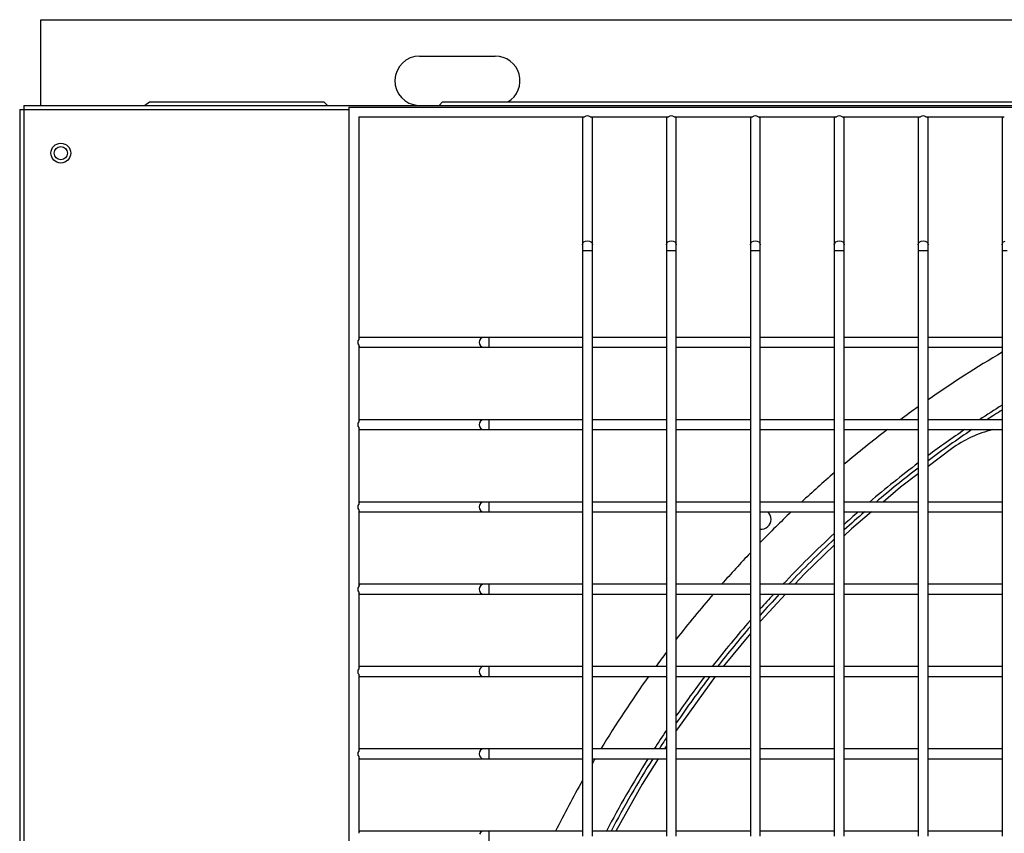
# Model space of a CAD drawing. Header units: millimetres. Extents: x 4 to 3534, y 14 to 98.
# Tile 59 of 161: x 18.205 to 18.504, y 60.546 to 60.793. Entities that reach past the tile are written whole.
import ezdxf

# ---------------------------------------------------------------- set-up
doc = ezdxf.new("R2010")
doc.units = ezdxf.units.MM
doc.header["$MEASUREMENT"] = 0
doc.layers.add('ARQ - EQUIPO CONDENSADORA', color=2, linetype='Continuous')

msp = doc.modelspace()

# ---------------------------------------------------------------- linework, layer by layer
at = {"layer": 'ARQ - EQUIPO CONDENSADORA', "color": 7, "linetype": 'Continuous'}
for p, q in [((18.21100417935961, 60.79321799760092), (19.15310417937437, 60.79321799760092)), ((18.21100417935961, 60.76717799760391), (18.21100417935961, 60.79321799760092)), ((18.32610417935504, 60.78216799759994), (18.34910417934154, 60.78216799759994)), ((18.20585317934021, 60.76717799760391), (18.20585317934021, 60.76592699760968)), ((18.20585317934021, 60.76717799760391), (19.15735317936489, 60.76717799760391)), ((18.24251890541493, 60.76717799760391), (18.24400417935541, 60.76821799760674)), ((18.24400417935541, 60.76821799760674), (18.29705417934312, 60.76821799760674)), ((18.29705417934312, 60.76821799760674), (18.29809417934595, 60.76717799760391)), ((18.30460317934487, 60.76667799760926), (18.30460317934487, 60.01067799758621)), ((18.30460317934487, 60.76667799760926), (18.98910317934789, 60.76667799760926)), ((18.33201417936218, 60.76717799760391), (18.3330541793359, 60.76821799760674)), ((18.3330541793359, 60.76821799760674), (19.03105417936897, 60.76821799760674)), ((18.20460317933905, 60.76592699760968), (18.20460317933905, 60.01192899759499)), ((18.20460317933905, 60.76592699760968), (18.20585317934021, 60.76592699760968)), ((18.20585317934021, 60.76592699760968), (18.20585317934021, 60.01192899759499)), ((18.20585317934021, 60.76592699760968), (18.30460317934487, 60.76592699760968)), ((18.30760317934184, 60.76367799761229), (18.37625372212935, 60.76367799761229)), ((18.30760317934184, 60.76367799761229), (18.30760317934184, 60.69602745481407)), ((18.37560317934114, 60.76367799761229), (18.37560317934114, 60.76317799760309)), ((18.37795263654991, 60.76367799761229), (18.40175372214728, 60.76367799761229)), ((18.37860317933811, 60.76317799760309), (18.37860317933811, 60.76367799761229)), ((18.40110317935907, 60.76367799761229), (18.40110317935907, 60.76317799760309)), ((18.40345263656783, 60.76367799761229), (18.4272537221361, 60.76367799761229)), ((18.40410317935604, 60.76317799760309), (18.40410317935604, 60.76367799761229)), ((18.42660317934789, 60.76367799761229), (18.42660317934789, 60.76317799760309)), ((18.42895263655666, 60.76367799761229), (18.45275372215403, 60.76367799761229)), ((18.42960317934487, 60.76317799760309), (18.42960317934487, 60.76367799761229)), ((18.45210317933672, 60.76367799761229), (18.45210317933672, 60.76317799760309)), ((18.45445263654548, 60.76367799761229), (18.47825372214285, 60.76367799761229)), ((18.45510317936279, 60.76317799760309), (18.45510317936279, 60.76367799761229)), ((18.47760317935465, 60.76367799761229), (18.47760317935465, 60.76317799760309)), ((18.47995263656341, 60.76367799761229), (18.50375372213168, 60.76367799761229)), ((18.48060317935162, 60.76317799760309), (18.48060317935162, 60.76367799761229)), ((18.50310317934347, 60.76367799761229), (18.50310317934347, 60.76317799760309)), ((18.37560317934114, 60.76317799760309), (18.37560317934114, 60.72480497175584)), ((18.37860317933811, 60.72480497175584), (18.37860317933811, 60.76317799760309)), ((18.40110317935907, 60.76317799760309), (18.40110317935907, 60.72480497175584)), ((18.40410317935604, 60.72480497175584), (18.40410317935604, 60.76317799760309)), ((18.42660317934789, 60.76317799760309), (18.42660317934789, 60.72480497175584)), ((18.42960317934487, 60.72480497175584), (18.42960317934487, 60.76317799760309)), ((18.45210317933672, 60.76317799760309), (18.45210317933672, 60.72480497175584)), ((18.45510317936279, 60.72480497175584), (18.45510317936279, 60.76317799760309)), ((18.47760317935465, 60.76317799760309), (18.47760317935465, 60.72480497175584)), ((18.48060317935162, 60.72480497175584), (18.48060317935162, 60.76317799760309)), ((18.50310317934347, 60.76317799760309), (18.50310317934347, 60.72480497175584)), ((18.37560317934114, 60.72480497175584), (18.37571736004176, 60.72528638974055)), ((18.37560317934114, 60.72480497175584), (18.37560317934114, 60.72312763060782)), ((18.37571736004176, 60.72528638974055), (18.37604251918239, 60.7256945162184)), ((18.37604251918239, 60.7256945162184), (18.37652915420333, 60.72596721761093)), ((18.37652915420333, 60.72596721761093), (18.37710317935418, 60.72606297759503)), ((18.37710317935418, 60.72606297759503), (18.37767720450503, 60.72596721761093)), ((18.37767720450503, 60.72596721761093), (18.37816383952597, 60.7256945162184)), ((18.37816383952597, 60.7256945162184), (18.37848899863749, 60.72528638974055)), ((18.37848899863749, 60.72528638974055), (18.37860317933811, 60.72480497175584)), ((18.37860317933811, 60.72312763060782), (18.37860317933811, 60.72480497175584)), ((18.40110317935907, 60.72480497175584), (18.40121736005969, 60.72528638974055)), ((18.40110317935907, 60.72480497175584), (18.40110317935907, 60.72312763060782)), ((18.40121736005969, 60.72528638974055), (18.40154251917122, 60.7256945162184)), ((18.40154251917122, 60.7256945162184), (18.40202915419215, 60.72596721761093)), ((18.40202915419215, 60.72596721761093), (18.402603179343, 60.72606297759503)), ((18.402603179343, 60.72606297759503), (18.40317720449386, 60.72596721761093)), ((18.40317720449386, 60.72596721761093), (18.40366383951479, 60.7256945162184)), ((18.40366383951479, 60.7256945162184), (18.40398899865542, 60.72528638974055)), ((18.40398899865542, 60.72528638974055), (18.40410317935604, 60.72480497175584)), ((18.40410317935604, 60.72312763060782), (18.40410317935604, 60.72480497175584)), ((18.42660317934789, 60.72480497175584), (18.42671736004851, 60.72528638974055)), ((18.42660317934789, 60.72480497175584), (18.42660317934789, 60.72312763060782)), ((18.42671736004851, 60.72528638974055), (18.42704251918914, 60.7256945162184)), ((18.42704251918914, 60.7256945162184), (18.42752915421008, 60.72596721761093)), ((18.42752915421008, 60.72596721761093), (18.42810317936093, 60.72606297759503)), ((18.42810317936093, 60.72606297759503), (18.42867720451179, 60.72596721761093)), ((18.42867720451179, 60.72596721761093), (18.42916383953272, 60.7256945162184)), ((18.42916383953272, 60.7256945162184), (18.42948899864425, 60.72528638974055)), ((18.42948899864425, 60.72528638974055), (18.42960317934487, 60.72480497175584)), ((18.42960317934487, 60.72312763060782), (18.42960317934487, 60.72480497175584)), ((18.45210317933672, 60.72480497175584), (18.45221736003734, 60.72528638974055)), ((18.45210317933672, 60.72480497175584), (18.45210317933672, 60.72312763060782)), ((18.45221736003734, 60.72528638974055), (18.45254251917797, 60.7256945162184)), ((18.45254251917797, 60.7256945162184), (18.4530291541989, 60.72596721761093)), ((18.4530291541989, 60.72596721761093), (18.45360317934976, 60.72606297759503)), ((18.45360317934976, 60.72606297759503), (18.45417720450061, 60.72596721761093)), ((18.45417720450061, 60.72596721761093), (18.45466383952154, 60.7256945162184)), ((18.45466383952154, 60.7256945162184), (18.45498899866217, 60.72528638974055)), ((18.45498899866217, 60.72528638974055), (18.45510317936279, 60.72480497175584)), ((18.45510317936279, 60.72312763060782), (18.45510317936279, 60.72480497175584)), ((18.47760317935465, 60.72480497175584), (18.47771736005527, 60.72528638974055)), ((18.47760317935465, 60.72480497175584), (18.47760317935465, 60.72312763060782)), ((18.47771736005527, 60.72528638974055), (18.47804251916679, 60.7256945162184)), ((18.47804251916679, 60.7256945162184), (18.47852915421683, 60.72596721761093)), ((18.47852915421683, 60.72596721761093), (18.47910317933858, 60.72606297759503)), ((18.47910317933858, 60.72606297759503), (18.47967720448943, 60.72596721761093)), ((18.47967720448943, 60.72596721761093), (18.48016383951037, 60.7256945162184)), ((18.48016383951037, 60.7256945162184), (18.480488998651, 60.72528638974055)), ((18.480488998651, 60.72528638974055), (18.48060317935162, 60.72480497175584)), ((18.48060317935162, 60.72312763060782), (18.48060317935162, 60.72480497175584)), ((18.50310317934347, 60.72480497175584), (18.50321736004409, 60.72528638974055)), ((18.50310317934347, 60.72480497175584), (18.50310317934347, 60.72312763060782)), ((18.50321736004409, 60.72528638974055), (18.50354251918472, 60.7256945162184)), ((18.50354251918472, 60.7256945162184), (18.50402915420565, 60.72596721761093)), ((18.37560317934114, 60.72312763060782), (18.37560317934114, 60.6951785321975)), ((18.37560317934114, 60.72312763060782), (18.37710317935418, 60.72312763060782)), ((18.37710317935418, 60.72312763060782), (18.37860317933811, 60.72312763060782)), ((18.37860317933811, 60.69517799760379), (18.37860317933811, 60.72312763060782)), ((18.40110317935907, 60.72312763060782), (18.40110317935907, 60.6951785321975)), ((18.40110317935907, 60.72312763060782), (18.402603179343, 60.72312763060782)), ((18.402603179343, 60.72312763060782), (18.40410317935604, 60.72312763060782)), ((18.40410317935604, 60.69517799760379), (18.40410317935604, 60.72312763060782)), ((18.42660317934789, 60.72312763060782), (18.42660317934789, 60.6951785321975)), ((18.42660317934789, 60.72312763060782), (18.42810317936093, 60.72312763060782)), ((18.42810317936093, 60.72312763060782), (18.42960317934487, 60.72312763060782)), ((18.42960317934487, 60.69517799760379), (18.42960317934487, 60.72312763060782)), ((18.45210317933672, 60.72312763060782), (18.45210317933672, 60.6951785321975)), ((18.45210317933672, 60.72312763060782), (18.45360317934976, 60.72312763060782)), ((18.45360317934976, 60.72312763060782), (18.45510317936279, 60.72312763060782)), ((18.45510317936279, 60.69517799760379), (18.45510317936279, 60.72312763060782)), ((18.47760317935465, 60.72312763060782), (18.47760317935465, 60.6951785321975)), ((18.47760317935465, 60.72312763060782), (18.47910317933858, 60.72312763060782)), ((18.47910317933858, 60.72312763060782), (18.48060317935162, 60.72312763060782)), ((18.48060317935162, 60.69517799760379), (18.48060317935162, 60.72312763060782)), ((18.50310317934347, 60.72312763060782), (18.50310317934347, 60.6951785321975)), ((18.50310317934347, 60.72312763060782), (18.50460317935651, 60.72312763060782)), ((18.30810317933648, 60.69667799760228), (18.30760317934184, 60.69667799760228)), ((18.34550209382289, 60.69667799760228), (18.30810317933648, 60.69667799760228)), ((18.34433984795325, 60.69575202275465), (18.34424408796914, 60.69517799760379)), ((18.34424408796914, 60.69517799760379), (18.34433984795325, 60.69460397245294)), ((18.34461254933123, 60.69623865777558), (18.34433984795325, 60.69575202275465)), ((18.34502067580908, 60.69656381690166), (18.34461254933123, 60.69623865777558)), ((18.34550209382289, 60.69667799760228), (18.34502067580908, 60.69656381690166)), ((18.34717943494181, 60.69667799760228), (18.34550209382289, 60.69667799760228)), ((18.37560317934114, 60.69667799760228), (18.34717943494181, 60.69667799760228)), ((18.34717943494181, 60.69667799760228), (18.34717943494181, 60.69367799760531)), ((18.37560317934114, 60.6951785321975), (18.37560317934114, 60.67017853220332)), ((18.40110317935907, 60.69667799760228), (18.37860317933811, 60.69667799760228)), ((18.37860317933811, 60.67017799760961), (18.37860317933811, 60.69517799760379)), ((18.40110317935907, 60.6951785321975), (18.40110317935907, 60.67017853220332)), ((18.42660317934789, 60.69667799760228), (18.40410317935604, 60.69667799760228)), ((18.40410317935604, 60.67017799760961), (18.40410317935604, 60.69517799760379)), ((18.42660317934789, 60.6951785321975), (18.42660317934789, 60.67017853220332)), ((18.45210317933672, 60.69667799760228), (18.42960317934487, 60.69667799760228)), ((18.42960317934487, 60.67017799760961), (18.42960317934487, 60.69517799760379)), ((18.45210317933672, 60.6951785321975), (18.45210317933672, 60.67017853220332)), ((18.47760317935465, 60.69667799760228), (18.45510317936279, 60.69667799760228)), ((18.45510317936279, 60.67017799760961), (18.45510317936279, 60.69517799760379)), ((18.47760317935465, 60.6951785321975), (18.47760317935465, 60.67017853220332)), ((18.50310317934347, 60.69667799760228), (18.48060317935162, 60.69667799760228)), ((18.48060317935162, 60.67017799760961), (18.48060317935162, 60.69517799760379)), ((18.50310317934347, 60.6951785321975), (18.50310317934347, 60.67017853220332)), ((18.30760317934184, 60.69432854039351), (18.30760317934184, 60.67102745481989)), ((18.30760317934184, 60.69367799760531), (18.30810317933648, 60.69367799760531)), ((18.30810317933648, 60.69367799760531), (18.34550209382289, 60.69367799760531)), ((18.34433984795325, 60.69460397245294), (18.34461254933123, 60.694117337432)), ((18.34461254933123, 60.694117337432), (18.34502067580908, 60.69379217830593)), ((18.34502067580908, 60.69379217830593), (18.34550209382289, 60.69367799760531)), ((18.34550209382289, 60.69367799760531), (18.34717943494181, 60.69367799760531)), ((18.34717943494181, 60.69367799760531), (18.37560317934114, 60.69367799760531)), ((18.37860317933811, 60.69367799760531), (18.40110317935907, 60.69367799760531)), ((18.40410317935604, 60.69367799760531), (18.42660317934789, 60.69367799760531)), ((18.42960317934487, 60.69367799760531), (18.45210317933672, 60.69367799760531)), ((18.45510317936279, 60.69367799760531), (18.47760317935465, 60.69367799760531)), ((18.48060317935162, 60.69367799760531), (18.50310317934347, 60.69367799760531)), ((18.30810317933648, 60.6716779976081), (18.30760317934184, 60.6716779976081)), ((18.34550209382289, 60.6716779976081), (18.30810317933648, 60.6716779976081)), ((18.34433984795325, 60.67075202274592), (18.34424408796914, 60.67017799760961)), ((18.34461254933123, 60.6712386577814), (18.34433984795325, 60.67075202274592)), ((18.34502067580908, 60.67156381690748), (18.34461254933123, 60.6712386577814)), ((18.34550209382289, 60.6716779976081), (18.34502067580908, 60.67156381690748)), ((18.34717943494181, 60.6716779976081), (18.34550209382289, 60.6716779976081)), ((18.37560317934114, 60.6716779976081), (18.34717943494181, 60.6716779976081)), ((18.34717943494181, 60.6716779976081), (18.34717943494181, 60.66867799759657)), ((18.40110317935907, 60.6716779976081), (18.37860317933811, 60.6716779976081)), ((18.42660317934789, 60.6716779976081), (18.40410317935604, 60.6716779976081)), ((18.45210317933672, 60.6716779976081), (18.42960317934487, 60.6716779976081)), ((18.47760317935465, 60.6716779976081), (18.45510317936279, 60.6716779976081)), ((18.50310317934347, 60.6716779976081), (18.48060317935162, 60.6716779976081)), ((18.30760317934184, 60.66932854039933), (18.30760317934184, 60.64602745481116)), ((18.30760317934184, 60.66867799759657), (18.30810317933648, 60.66867799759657)), ((18.30810317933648, 60.66867799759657), (18.34550209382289, 60.66867799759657)), ((18.34424408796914, 60.67017799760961), (18.34433984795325, 60.66960397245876)), ((18.34433984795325, 60.66960397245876), (18.34461254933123, 60.66911733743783)), ((18.34461254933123, 60.66911733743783), (18.34502067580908, 60.66879217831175)), ((18.34502067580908, 60.66879217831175), (18.34550209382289, 60.66867799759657)), ((18.34550209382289, 60.66867799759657), (18.34717943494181, 60.66867799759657)), ((18.34717943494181, 60.66867799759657), (18.37560317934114, 60.66867799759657)), ((18.37560317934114, 60.67017853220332), (18.37560317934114, 60.64517853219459)), ((18.37860317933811, 60.64517799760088), (18.37860317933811, 60.67017799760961)), ((18.37860317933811, 60.66867799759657), (18.40110317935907, 60.66867799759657)), ((18.40110317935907, 60.67017853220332), (18.40110317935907, 60.64517853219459)), ((18.40410317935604, 60.64517799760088), (18.40410317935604, 60.67017799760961)), ((18.40410317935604, 60.66867799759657), (18.42660317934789, 60.66867799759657)), ((18.42660317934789, 60.67017853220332), (18.42660317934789, 60.64517853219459)), ((18.42960317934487, 60.64517799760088), (18.42960317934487, 60.67017799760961)), ((18.42960317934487, 60.66867799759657), (18.45210317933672, 60.66867799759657)), ((18.45210317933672, 60.67017853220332), (18.45210317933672, 60.64517853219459)), ((18.45510317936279, 60.64517799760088), (18.45510317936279, 60.67017799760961)), ((18.45510317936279, 60.66867799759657), (18.47760317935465, 60.66867799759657)), ((18.47760317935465, 60.67017853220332), (18.47760317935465, 60.64517853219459)), ((18.48060317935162, 60.64517799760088), (18.48060317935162, 60.67017799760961)), ((18.48060317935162, 60.66867799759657), (18.50310317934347, 60.66867799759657)), ((18.50310317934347, 60.67017853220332), (18.50310317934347, 60.64517853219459)), ((18.48770703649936, 60.6628598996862), (18.48060317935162, 60.65750080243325)), ((18.47760317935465, 60.65523762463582), (18.472177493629, 60.65114452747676)), ((18.472177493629, 60.65114452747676), (18.46692202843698, 60.64667799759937)), ((18.30810317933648, 60.64667799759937), (18.30760317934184, 60.64667799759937)), ((18.30760317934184, 60.6443285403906), (18.30760317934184, 60.62102745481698)), ((18.34550209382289, 60.64667799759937), (18.30810317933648, 60.64667799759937)), ((18.34433984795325, 60.64575202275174), (18.34424408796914, 60.64517799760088)), ((18.34424408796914, 60.64517799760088), (18.34433984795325, 60.64460397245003)), ((18.34461254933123, 60.64623865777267), (18.34433984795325, 60.64575202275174)), ((18.34433984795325, 60.64460397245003), (18.34461254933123, 60.64411733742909)), ((18.34502067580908, 60.64656381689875), (18.34461254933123, 60.64623865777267)), ((18.34461254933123, 60.64411733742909), (18.34502067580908, 60.64379217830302)), ((18.34550209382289, 60.64667799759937), (18.34502067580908, 60.64656381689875)), ((18.34717943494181, 60.64667799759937), (18.34550209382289, 60.64667799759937)), ((18.37560317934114, 60.64667799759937), (18.34717943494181, 60.64667799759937)), ((18.34717943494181, 60.64667799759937), (18.34717943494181, 60.6436779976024)), ((18.37560317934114, 60.64517853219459), (18.37560317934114, 60.62017853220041)), ((18.40110317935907, 60.64667799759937), (18.37860317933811, 60.64667799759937)), ((18.37860317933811, 60.6201779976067), (18.37860317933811, 60.64517799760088)), ((18.40110317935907, 60.64517853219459), (18.40110317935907, 60.62017853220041)), ((18.42660317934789, 60.64667799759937), (18.40410317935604, 60.64667799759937)), ((18.40410317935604, 60.6201779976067), (18.40410317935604, 60.64517799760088)), ((18.42660317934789, 60.64517853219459), (18.42660317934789, 60.62017853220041)), ((18.45210317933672, 60.64667799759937), (18.42960317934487, 60.64667799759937)), ((18.42960317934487, 60.6201779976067), (18.42960317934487, 60.64517799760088)), ((18.45210317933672, 60.64517853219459), (18.45210317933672, 60.62017853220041)), ((18.47760317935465, 60.64667799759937), (18.45510317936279, 60.64667799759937)), ((18.45510317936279, 60.6201779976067), (18.45510317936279, 60.64517799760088)), ((18.47760317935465, 60.64517853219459), (18.47760317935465, 60.62017853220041)), ((18.50310317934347, 60.64667799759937), (18.48060317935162, 60.64667799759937)), ((18.48060317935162, 60.6201779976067), (18.48060317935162, 60.64517799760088)), ((18.50310317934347, 60.64517853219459), (18.50310317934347, 60.62017853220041)), ((18.30760317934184, 60.6436779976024), (18.30810317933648, 60.6436779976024)), ((18.30810317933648, 60.6436779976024), (18.34550209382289, 60.6436779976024)), ((18.34502067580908, 60.64379217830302), (18.34550209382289, 60.6436779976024)), ((18.34550209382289, 60.6436779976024), (18.34717943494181, 60.6436779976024)), ((18.34717943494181, 60.6436779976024), (18.37560317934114, 60.6436779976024)), ((18.37860317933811, 60.6436779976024), (18.40110317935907, 60.6436779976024)), ((18.40410317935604, 60.6436779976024), (18.42660317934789, 60.6436779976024)), ((18.42960317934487, 60.6436779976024), (18.45210317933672, 60.6436779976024)), ((18.45510317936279, 60.6436779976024), (18.47760317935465, 60.6436779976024)), ((18.46339213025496, 60.6436779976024), (18.45731757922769, 60.6385153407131)), ((18.48060317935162, 60.6436779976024), (18.50310317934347, 60.6436779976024)), ((18.45731757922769, 60.6385153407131), (18.45510317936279, 60.63639811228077)), ((18.45210317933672, 60.63352975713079), (18.44307394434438, 60.62489673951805)), ((18.44307394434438, 60.62489673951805), (18.44007955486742, 60.62167799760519)), ((18.30810317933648, 60.62167799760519), (18.30760317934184, 60.62167799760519)), ((18.34550209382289, 60.62167799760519), (18.30810317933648, 60.62167799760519)), ((18.34433984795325, 60.62075202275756), (18.34424408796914, 60.6201779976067)), ((18.34424408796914, 60.6201779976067), (18.34433984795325, 60.61960397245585)), ((18.34461254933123, 60.62123865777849), (18.34433984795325, 60.62075202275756)), ((18.34502067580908, 60.62156381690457), (18.34461254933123, 60.62123865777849)), ((18.34550209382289, 60.62167799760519), (18.34502067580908, 60.62156381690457)), ((18.34717943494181, 60.62167799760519), (18.34550209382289, 60.62167799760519)), ((18.37560317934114, 60.62167799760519), (18.34717943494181, 60.62167799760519)), ((18.34717943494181, 60.62167799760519), (18.34717943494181, 60.61867799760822)), ((18.37560317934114, 60.62017853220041), (18.37560317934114, 60.59517853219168)), ((18.40110317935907, 60.62167799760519), (18.37860317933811, 60.62167799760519)), ((18.37860317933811, 60.59517799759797), (18.37860317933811, 60.6201779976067)), ((18.40110317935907, 60.62017853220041), (18.40110317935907, 60.59517853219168)), ((18.42660317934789, 60.62167799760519), (18.40410317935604, 60.62167799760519)), ((18.40410317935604, 60.59517799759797), (18.40410317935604, 60.6201779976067)), ((18.42660317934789, 60.62017853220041), (18.42660317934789, 60.59517853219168)), ((18.45210317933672, 60.62167799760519), (18.42960317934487, 60.62167799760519)), ((18.42960317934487, 60.59517799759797), (18.42960317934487, 60.6201779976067)), ((18.45210317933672, 60.62017853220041), (18.45210317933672, 60.59517853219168)), ((18.47760317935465, 60.62167799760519), (18.45510317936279, 60.62167799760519)), ((18.45510317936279, 60.59517799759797), (18.45510317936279, 60.6201779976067)), ((18.47760317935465, 60.62017853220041), (18.47760317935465, 60.59517853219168)), ((18.50310317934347, 60.62167799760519), (18.48060317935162, 60.62167799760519)), ((18.48060317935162, 60.59517799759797), (18.48060317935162, 60.6201779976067)), ((18.50310317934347, 60.62017853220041), (18.50310317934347, 60.59517853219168)), ((18.30760317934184, 60.61932854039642), (18.30760317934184, 60.59602745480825)), ((18.30760317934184, 60.61867799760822), (18.30810317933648, 60.61867799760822)), ((18.30810317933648, 60.61867799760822), (18.34550209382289, 60.61867799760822)), ((18.34433984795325, 60.61960397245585), (18.34461254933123, 60.61911733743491)), ((18.34461254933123, 60.61911733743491), (18.34502067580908, 60.61879217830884)), ((18.34502067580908, 60.61879217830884), (18.34550209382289, 60.61867799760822)), ((18.34550209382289, 60.61867799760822), (18.34717943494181, 60.61867799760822)), ((18.34717943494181, 60.61867799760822), (18.37560317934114, 60.61867799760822)), ((18.37860317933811, 60.61867799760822), (18.40110317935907, 60.61867799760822)), ((18.40410317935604, 60.61867799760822), (18.42660317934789, 60.61867799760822)), ((18.42960317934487, 60.61867799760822), (18.45210317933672, 60.61867799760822)), ((18.43728866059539, 60.61867799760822), (18.42979310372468, 60.61062084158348)), ((18.45510317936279, 60.61867799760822), (18.47760317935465, 60.61867799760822)), ((18.48060317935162, 60.61867799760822), (18.50310317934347, 60.61867799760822)), ((18.42979310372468, 60.61062084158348), (18.42960317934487, 60.61039038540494)), ((18.42660317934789, 60.60675015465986), (18.4183024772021, 60.59667799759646)), ((18.30810317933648, 60.59667799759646), (18.30760317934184, 60.59667799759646)), ((18.34550209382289, 60.59667799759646), (18.30810317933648, 60.59667799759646)), ((18.34461254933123, 60.59623865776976), (18.34433984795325, 60.59575202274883)), ((18.34502067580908, 60.59656381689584), (18.34461254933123, 60.59623865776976)), ((18.34550209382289, 60.59667799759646), (18.34502067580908, 60.59656381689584)), ((18.34717943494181, 60.59667799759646), (18.34550209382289, 60.59667799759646)), ((18.37560317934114, 60.59667799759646), (18.34717943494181, 60.59667799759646)), ((18.34717943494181, 60.59667799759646), (18.34717943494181, 60.59367799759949)), ((18.40110317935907, 60.59667799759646), (18.37860317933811, 60.59667799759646)), ((18.42660317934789, 60.59667799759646), (18.40410317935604, 60.59667799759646)), ((18.45210317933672, 60.59667799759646), (18.42960317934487, 60.59667799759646)), ((18.47760317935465, 60.59667799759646), (18.45510317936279, 60.59667799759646)), ((18.50310317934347, 60.59667799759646), (18.48060317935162, 60.59667799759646)), ((18.30760317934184, 60.59432854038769), (18.30760317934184, 60.57102745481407)), ((18.30760317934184, 60.59367799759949), (18.30810317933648, 60.59367799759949)), ((18.30810317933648, 60.59367799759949), (18.34550209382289, 60.59367799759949)), ((18.34433984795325, 60.59575202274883), (18.34424408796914, 60.59517799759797)), ((18.34424408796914, 60.59517799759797), (18.34433984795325, 60.59460397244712)), ((18.34433984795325, 60.59460397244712), (18.34461254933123, 60.59411733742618)), ((18.34461254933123, 60.59411733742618), (18.34502067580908, 60.59379217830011)), ((18.34502067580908, 60.59379217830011), (18.34550209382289, 60.59367799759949)), ((18.34550209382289, 60.59367799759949), (18.34717943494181, 60.59367799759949)), ((18.34717943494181, 60.59367799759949), (18.37560317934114, 60.59367799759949)), ((18.37560317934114, 60.59517853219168), (18.37560317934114, 60.5701785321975)), ((18.37860317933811, 60.57017799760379), (18.37860317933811, 60.59517799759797)), ((18.37860317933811, 60.59367799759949), (18.40110317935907, 60.59367799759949)), ((18.40110317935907, 60.59517853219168), (18.40110317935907, 60.5701785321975)), ((18.40410317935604, 60.57017799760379), (18.40410317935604, 60.59517799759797)), ((18.40410317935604, 60.59367799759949), (18.42660317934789, 60.59367799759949)), ((18.4159262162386, 60.59367799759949), (18.40442173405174, 60.57781230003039)), ((18.42660317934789, 60.59517853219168), (18.42660317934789, 60.5701785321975)), ((18.42960317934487, 60.57017799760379), (18.42960317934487, 60.59517799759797)), ((18.42960317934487, 60.59367799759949), (18.45210317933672, 60.59367799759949)), ((18.45210317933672, 60.59517853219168), (18.45210317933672, 60.5701785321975)), ((18.45510317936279, 60.57017799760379), (18.45510317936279, 60.59517799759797)), ((18.45510317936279, 60.59367799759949), (18.47760317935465, 60.59367799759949)), ((18.47760317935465, 60.59517853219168), (18.47760317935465, 60.5701785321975)), ((18.48060317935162, 60.57017799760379), (18.48060317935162, 60.59517799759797)), ((18.48060317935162, 60.59367799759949), (18.50310317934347, 60.59367799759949)), ((18.50310317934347, 60.59517853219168), (18.50310317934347, 60.5701785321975)), ((18.40442173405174, 60.57781230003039), (18.40410317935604, 60.57731151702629)), ((18.40110317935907, 60.57259537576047), (18.40051962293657, 60.57167799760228)), ((18.30810317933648, 60.57167799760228), (18.30760317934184, 60.57167799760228)), ((18.30760317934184, 60.56932854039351), (18.30760317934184, 60.54602745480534)), ((18.34550209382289, 60.57167799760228), (18.30810317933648, 60.57167799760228)), ((18.34433984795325, 60.57075202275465), (18.34424408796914, 60.57017799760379)), ((18.34424408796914, 60.57017799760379), (18.34433984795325, 60.56960397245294)), ((18.34461254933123, 60.57123865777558), (18.34433984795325, 60.57075202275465)), ((18.34433984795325, 60.56960397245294), (18.34461254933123, 60.569117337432)), ((18.34502067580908, 60.57156381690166), (18.34461254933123, 60.57123865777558)), ((18.34461254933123, 60.569117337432), (18.34502067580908, 60.56879217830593)), ((18.34550209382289, 60.57167799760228), (18.34502067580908, 60.57156381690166)), ((18.34717943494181, 60.57167799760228), (18.34550209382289, 60.57167799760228)), ((18.37560317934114, 60.57167799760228), (18.34717943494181, 60.57167799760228)), ((18.34717943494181, 60.57167799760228), (18.34717943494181, 60.56867799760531)), ((18.37560317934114, 60.5701785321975), (18.37560317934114, 60.54517853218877)), ((18.40110317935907, 60.57167799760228), (18.37860317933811, 60.57167799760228)), ((18.37860317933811, 60.54517799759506), (18.37860317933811, 60.57017799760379)), ((18.40110317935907, 60.5701785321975), (18.40110317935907, 60.54517853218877)), ((18.42660317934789, 60.57167799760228), (18.40410317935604, 60.57167799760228)), ((18.40410317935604, 60.54517799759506), (18.40410317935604, 60.57017799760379)), ((18.42660317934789, 60.5701785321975), (18.42660317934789, 60.54517853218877)), ((18.45210317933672, 60.57167799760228), (18.42960317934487, 60.57167799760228)), ((18.42960317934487, 60.54517799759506), (18.42960317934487, 60.57017799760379)), ((18.45210317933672, 60.5701785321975), (18.45210317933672, 60.54517853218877)), ((18.47760317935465, 60.57167799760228), (18.45510317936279, 60.57167799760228)), ((18.45510317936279, 60.54517799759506), (18.45510317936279, 60.57017799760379)), ((18.47760317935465, 60.5701785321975), (18.47760317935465, 60.54517853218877)), ((18.50310317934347, 60.57167799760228), (18.48060317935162, 60.57167799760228)), ((18.48060317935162, 60.54517799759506), (18.48060317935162, 60.57017799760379)), ((18.50310317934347, 60.5701785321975), (18.50310317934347, 60.54517853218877)), ((18.30760317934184, 60.56867799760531), (18.30810317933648, 60.56867799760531)), ((18.30810317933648, 60.56867799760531), (18.34550209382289, 60.56867799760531)), ((18.34502067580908, 60.56879217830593), (18.34550209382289, 60.56867799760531)), ((18.34550209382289, 60.56867799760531), (18.34717943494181, 60.56867799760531)), ((18.34717943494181, 60.56867799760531), (18.37560317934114, 60.56867799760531)), ((18.37860317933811, 60.56867799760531), (18.40110317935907, 60.56867799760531)), ((18.39861128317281, 60.56867799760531), (18.3937283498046, 60.56100179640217)), ((18.40410317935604, 60.56867799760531), (18.42660317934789, 60.56867799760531)), ((18.42960317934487, 60.56867799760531), (18.45210317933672, 60.56867799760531)), ((18.45510317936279, 60.56867799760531), (18.47760317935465, 60.56867799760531)), ((18.48060317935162, 60.56867799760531), (18.50310317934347, 60.56867799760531)), ((18.3937283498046, 60.56100179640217), (18.38577311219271, 60.5466779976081)), ((18.30810317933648, 60.5466779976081), (18.30760317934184, 60.5466779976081)), ((18.34550209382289, 60.5466779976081), (18.30810317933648, 60.5466779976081)), ((18.34461254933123, 60.54623865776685), (18.34433984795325, 60.54575202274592)), ((18.34502067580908, 60.54656381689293), (18.34461254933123, 60.54623865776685)), ((18.34550209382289, 60.5466779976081), (18.34502067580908, 60.54656381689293)), ((18.34717943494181, 60.5466779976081), (18.34550209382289, 60.5466779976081)), ((18.37560317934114, 60.5466779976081), (18.34717943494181, 60.5466779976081)), ((18.34717943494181, 60.5466779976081), (18.34717943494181, 60.54367799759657)), ((18.40110317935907, 60.5466779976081), (18.37860317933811, 60.5466779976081)), ((18.42660317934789, 60.5466779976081), (18.40410317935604, 60.5466779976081)), ((18.45210317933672, 60.5466779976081), (18.42960317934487, 60.5466779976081)), ((18.47760317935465, 60.5466779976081), (18.45510317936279, 60.5466779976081)), ((18.50310317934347, 60.5466779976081), (18.48060317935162, 60.5466779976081))]:
    msp.add_line(p, q, dxfattribs=at)
for radius in [0.003000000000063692, 0.002000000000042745]:
    msp.add_circle((18.2171041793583, 60.75267699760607), radius, dxfattribs=at)
for centre, radius, start, end in [((18.32610417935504, 60.77466799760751), 0.007500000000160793, 90, 267.0409298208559), ((18.34910417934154, 60.77466799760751), 0.007500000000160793, 300.6834171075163, 90), ((18.37622706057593, 60.76313359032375), 0.000625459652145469, 119.4935046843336, 175.9286043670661), ((18.37710317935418, 60.76268778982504), 0.001304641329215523, 49.37510829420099, 130.6248918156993), ((18.37797929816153, 60.7631335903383), 0.0006254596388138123, 4.071395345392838, 60.50649599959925), ((18.40172706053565, 60.7631335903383), 0.0006254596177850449, 119.4935031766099, 175.9286082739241), ((18.402603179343, 60.76268778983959), 0.001304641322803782, 49.37510806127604, 130.6248920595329), ((18.40347929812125, 60.76313359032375), 0.0006254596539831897, 4.071393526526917, 60.50649504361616), ((18.42722706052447, 60.76313359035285), 0.0006254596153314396, 119.4935030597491, 175.9286084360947), ((18.42810317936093, 60.76268778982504), 0.001304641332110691, 49.37510834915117, 130.624891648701), ((18.42897929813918, 60.76313359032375), 0.0006254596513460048, 4.071394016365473, 60.50649522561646), ((18.4527270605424, 60.7631335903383), 0.0006254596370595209, 119.4935038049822, 175.9286034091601), ((18.45360317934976, 60.76268778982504), 0.001304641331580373, 49.37510833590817, 130.6248916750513), ((18.45447929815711, 60.7631335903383), 0.0006254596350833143, 4.07139236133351, 60.5064959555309), ((18.47822706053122, 60.7631335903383), 0.0006254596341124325, 119.4935036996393, 175.9286040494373), ((18.47910317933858, 60.76268778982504), 0.001304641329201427, 49.37510818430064, 130.6248917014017), ((18.47997929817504, 60.7631335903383), 0.0006254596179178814, 4.071395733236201, 60.50649714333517), ((18.50372706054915, 60.7631335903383), 0.0006254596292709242, 119.4935036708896, 175.9286068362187), ((18.30859338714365, 60.69517799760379), 0.00130464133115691, 139.3751083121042, 220.6248916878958), ((18.30814758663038, 60.69605411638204), 0.0006254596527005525, 94.07139333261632, 150.5064948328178), ((18.30814758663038, 60.69430187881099), 0.0006254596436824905, 209.493504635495, 265.9286070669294), ((18.68160417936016, 60.38967699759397), 0.3512500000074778, 120.5432019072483, 124.9069140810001), ((18.68160417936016, 60.38967699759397), 0.3512500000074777, 125.5058281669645, 126.5968914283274), ((18.68160417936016, 60.38967699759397), 0.3375000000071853, 121.9306122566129, 123.3259601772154), ((18.68160417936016, 60.38967699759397), 0.3362500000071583, 122.0634442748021, 123.0006189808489), ((18.30859338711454, 60.67017799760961), 0.00130464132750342, 139.3751081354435, 220.6248918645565), ((18.30814758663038, 60.67105411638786), 0.0006254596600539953, 94.07139371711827, 150.5064945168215), ((18.30814758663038, 60.66930187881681), 0.0006254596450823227, 209.4935044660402, 265.9286068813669), ((18.68160417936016, 60.38967699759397), 0.3512500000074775, 127.4099721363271, 130.1538830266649), ((18.68160417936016, 60.38967699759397), 0.3375000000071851, 124.2418670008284, 126.5524578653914), ((18.68160417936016, 60.38967699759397), 0.3362500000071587, 123.9276786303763, 126.7105300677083), ((18.50955602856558, 60.63221878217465), 0.03763318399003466, 104.3488098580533, 125.4911939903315), ((18.68160417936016, 60.38967699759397), 0.3375000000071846, 127.189088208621, 130.4047614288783), ((18.68160417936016, 60.38967699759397), 0.3362500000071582, 127.3508701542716, 130.1538887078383), ((18.68160417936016, 60.38967699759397), 0.3512500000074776, 130.7972015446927, 132.972962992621), ((18.30859338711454, 60.64517799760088), 0.001304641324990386, 139.375108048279, 220.6248919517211), ((18.30814758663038, 60.64605411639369), 0.0006254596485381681, 94.07139331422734, 150.506495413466), ((18.30814758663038, 60.64430187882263), 0.0006254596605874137, 209.493505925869, 265.9286064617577), ((18.68160417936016, 60.38967699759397), 0.3512500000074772, 133.6861177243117, 135.8435713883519), ((18.42987416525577, 60.64140701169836), 0.003000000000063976, 264.817486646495, 0), ((18.42987416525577, 60.64140701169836), 0.003000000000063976, 0, 49.2000213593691), ((18.68160417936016, 60.38967699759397), 0.3375000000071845, 131.184284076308, 132.153107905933), ((18.68160417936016, 60.38967699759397), 0.3362500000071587, 130.9402519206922, 132.346217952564), ((18.68160417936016, 60.38967699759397), 0.3375000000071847, 132.8438745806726, 136.5745347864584), ((18.68160417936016, 60.38967699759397), 0.3362500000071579, 133.0417309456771, 136.3725983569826), ((18.68160417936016, 60.38967699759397), 0.3512500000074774, 136.550557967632, 138.6619017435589), ((18.30859338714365, 60.6201779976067), 0.001304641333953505, 139.375108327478, 220.624891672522), ((18.30814758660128, 60.62105411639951), 0.0006254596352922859, 94.07139223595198, 150.5064952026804), ((18.30814758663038, 60.6193018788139), 0.0006254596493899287, 209.4935050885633, 265.9286068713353), ((18.68160417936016, 60.38967699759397), 0.3512500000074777, 139.3104482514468, 142.18910337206), ((18.68160417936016, 60.38967699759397), 0.3375000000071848, 137.2717858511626, 138.3027086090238), ((18.68160417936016, 60.38967699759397), 0.3362500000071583, 137.0747316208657, 138.5423554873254), ((18.68160417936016, 60.38967699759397), 0.3375000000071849, 139.0741958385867, 142.1688681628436), ((18.68160417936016, 60.38967699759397), 0.3362500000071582, 139.320472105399, 142.0032804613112), ((18.68160417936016, 60.38967699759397), 0.3512500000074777, 142.9946545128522, 143.8907573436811), ((18.30859338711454, 60.59517799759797), 0.001304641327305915, 139.3751081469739, 220.6248918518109), ((18.30814758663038, 60.59605411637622), 0.0006254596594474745, 94.07139362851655, 150.5064944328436), ((18.30814758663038, 60.59430187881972), 0.0006254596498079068, 209.4935048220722, 265.9286067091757), ((18.68160417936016, 60.38967699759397), 0.3512500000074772, 144.4941718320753, 148.7916062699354), ((18.68160417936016, 60.38967699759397), 0.3375000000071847, 142.81091179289, 145.308167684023), ((18.68160417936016, 60.38967699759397), 0.336250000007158, 142.6491298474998, 145.6170703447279), ((18.68160417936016, 60.38967699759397), 0.3375000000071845, 146.2133509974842, 147.3665707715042), ((18.68160417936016, 60.38967699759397), 0.3362500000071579, 146.5330146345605, 147.2300750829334), ((18.30859338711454, 60.57017799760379), 0.001304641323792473, 139.375107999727, 220.624892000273), ((18.30814758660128, 60.57105411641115), 0.0006254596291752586, 94.07139218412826, 150.506496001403), ((18.30814758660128, 60.56930187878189), 0.0006254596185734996, 209.4935040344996, 265.9286086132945), ((18.68160417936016, 60.38967699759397), 0.3512500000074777, 149.3620520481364, 149.6138876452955), ((18.68160417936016, 60.38967699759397), 0.3375000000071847, 147.9693170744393, 152.2776006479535), ((18.68160417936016, 60.38967699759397), 0.3362500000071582, 147.8359668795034, 152.1656116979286), ((18.68160417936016, 60.38967699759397), 0.3512500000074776, 150.5957300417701, 153.4500438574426), ((18.30814758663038, 60.54605411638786), 0.000625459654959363, 94.07139361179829, 150.5064950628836)]:
    msp.add_arc(centre, radius, start, end, dxfattribs=at)

doc.saveas('drawing.dxf')
